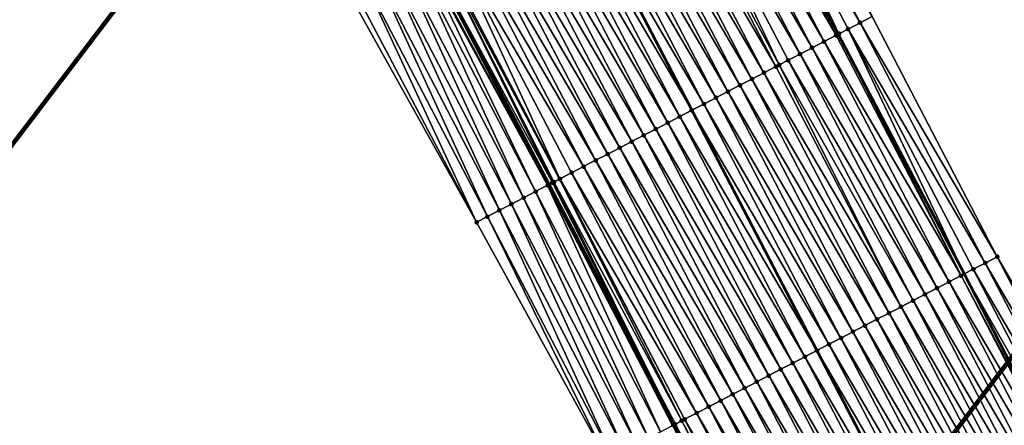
# Model space of a CAD drawing. Header units: feet. Extents: x 2010743 to 2022806, y 818705 to 837694.
# Tile 161 of 256: x 2012515 to 2012587, y 824821 to 824851. Entities that reach past the tile are written whole.
import ezdxf

# ---------------------------------------------------------------- set-up
doc = ezdxf.new("R2010")
doc.units = ezdxf.units.FT
doc.header["$MEASUREMENT"] = 0
for name, color, linetype, lineweight in [('EP_Travel Lane', 172, 'Continuous', 53), ('Notes', 102, 'Continuous', 100), ('Road Shots', 141, 'Continuous', 100), ('STRIPING', 60, 'Continuous', 53)]:
    doc.layers.add(name, color=color, linetype=linetype, lineweight=lineweight)
doc.layers.add('I-77-MM17-21_NB-Surface-Border', color=7, linetype='Continuous')
doc.layers.add('I-77-MM17-21_NB-Surface-TIN', color=7, linetype='Continuous')

msp = doc.modelspace()

# ---------------------------------------------------------------- linework, layer by layer
at = {"layer": 'EP_Travel Lane'}
for points in [[(2012433.337, 825068.864, 322.436), (2012442.586, 825051.133, 322.16), (2012451.834, 825033.402, 321.873), (2012461.082, 825015.671, 321.583), (2012470.331, 824997.94, 321.287), (2012479.579, 824980.209, 321.003), (2012488.828, 824962.479, 320.705), (2012498.076, 824944.748, 320.416), (2012507.324, 824927.017, 320.142), (2012516.573, 824909.286, 319.862), (2012521.187, 824900.471, 319.73), (2012525.841, 824891.601, 319.588), (2012535.134, 824873.893, 319.313), (2012544.426, 824856.185, 319.009), (2012553.698, 824838.48, 318.723), (2012562.969, 824820.76, 318.455), (2012572.204, 824803.02, 318.177)], [(2012542.512, 824911.591, 319.328), (2012547.166, 824902.721, 319.183), (2012556.459, 824885.013, 318.882), (2012565.752, 824867.306, 318.58), (2012575.041, 824849.586, 318.334), (2012584.324, 824831.873, 318.057), (2012593.469, 824814.092, 317.762)]]:
    msp.add_polyline3d(points, dxfattribs=at)
at = {"layer": 'I-77-MM17-21_NB-Surface-Border', "color": 3, "linetype": 'Continuous', "lineweight": -3}
for points in [[(2012557.969, 824818.162, 318.305), (2012548.348, 824835.7, 318.571), (2012538.621, 824853.163, 318.844), (2012528.676, 824870.531, 319.109), (2012519.034, 824888.057, 319.368), (2012513.266, 824896.348, 319.453), (2012501.159, 824923.788, 319.969), (2012491.876, 824941.501, 320.252), (2012482.593, 824959.215, 320.492), (2012473.311, 824976.928, 320.774), (2012464.221, 824994.742, 321.049), (2012455.423, 825012.709, 321.342), (2012446.641, 825030.684, 321.658), (2012437.383, 825048.41, 321.942), (2012427.876, 825066.006, 322.226)], [(2012551.593, 824905.029, 319.133), (2012560.834, 824887.295, 318.824), (2012569.19, 824869.098, 318.523), (2012577.54, 824850.886, 318.299), (2012586.767, 824833.144, 318.019), (2012596.882, 824815.869, 317.681)]]:
    msp.add_polyline3d(points, dxfattribs=at)
at = {"layer": 'I-77-MM17-21_NB-Surface-TIN', "color": 128, "linetype": 'Continuous', "lineweight": -3}
for points in [[(2012576.653, 824850.424, 318.319), (2012567.416, 824868.174, 318.557), (2012566.53, 824867.711, 318.571)], [(2012576.653, 824850.424, 318.319), (2012577.54, 824850.886, 318.299), (2012567.416, 824868.174, 318.557)], [(2012574.878, 824849.501, 318.334), (2012565.643, 824867.249, 318.581), (2012564.756, 824866.787, 318.598)], [(2012574.878, 824849.501, 318.334), (2012565.752, 824867.306, 318.58), (2012565.643, 824867.249, 318.581)], [(2012575.092, 824849.612, 318.334), (2012566.53, 824867.711, 318.571), (2012565.752, 824867.306, 318.58)], [(2012575.092, 824849.612, 318.334), (2012565.752, 824867.306, 318.58), (2012575.041, 824849.586, 318.334)], [(2012574.878, 824849.501, 318.334), (2012575.041, 824849.586, 318.334), (2012565.752, 824867.306, 318.58)], [(2012575.092, 824849.612, 318.334), (2012575.765, 824849.963, 318.331), (2012566.53, 824867.711, 318.571)], [(2012575.765, 824849.963, 318.331), (2012576.653, 824850.424, 318.319), (2012566.53, 824867.711, 318.571)], [(2012573.991, 824849.04, 318.337), (2012564.756, 824866.787, 318.598), (2012563.869, 824866.324, 318.616)], [(2012573.991, 824849.04, 318.337), (2012574.878, 824849.501, 318.334), (2012564.756, 824866.787, 318.598)], [(2012572.217, 824848.117, 318.355), (2012562.983, 824865.862, 318.633), (2012562.096, 824865.4, 318.649)], [(2012573.104, 824848.578, 318.344), (2012563.869, 824866.324, 318.616), (2012562.983, 824865.862, 318.633)], [(2012572.217, 824848.117, 318.355), (2012573.104, 824848.578, 318.344), (2012562.983, 824865.862, 318.633)], [(2012573.104, 824848.578, 318.344), (2012573.991, 824849.04, 318.337), (2012563.869, 824866.324, 318.616)], [(2012570.683, 824847.319, 318.375), (2012562.096, 824865.4, 318.649), (2012561.209, 824864.937, 318.664)], [(2012570.683, 824847.319, 318.375), (2012571.33, 824847.655, 318.365), (2012562.096, 824865.4, 318.649)], [(2012571.33, 824847.655, 318.365), (2012572.217, 824848.117, 318.355), (2012562.096, 824865.4, 318.649)], [(2012569.556, 824846.732, 318.396), (2012560.323, 824864.475, 318.681), (2012559.436, 824864.013, 318.697)], [(2012570.443, 824847.194, 318.38), (2012561.209, 824864.937, 318.664), (2012560.323, 824864.475, 318.681)], [(2012569.556, 824846.732, 318.396), (2012570.443, 824847.194, 318.38), (2012560.323, 824864.475, 318.681)], [(2012570.443, 824847.194, 318.38), (2012570.683, 824847.319, 318.375), (2012561.209, 824864.937, 318.664)], [(2012568.668, 824846.27, 318.415), (2012559.436, 824864.013, 318.697), (2012558.549, 824863.55, 318.714)], [(2012568.668, 824846.27, 318.415), (2012569.556, 824846.732, 318.396), (2012559.436, 824864.013, 318.697)], [(2012566.894, 824845.347, 318.457), (2012557.663, 824863.088, 318.732), (2012556.776, 824862.625, 318.755)], [(2012567.781, 824845.809, 318.435), (2012558.549, 824863.55, 318.714), (2012557.663, 824863.088, 318.732)], [(2012566.894, 824845.347, 318.457), (2012567.781, 824845.809, 318.435), (2012557.663, 824863.088, 318.732)], [(2012567.781, 824845.809, 318.435), (2012568.668, 824846.27, 318.415), (2012558.549, 824863.55, 318.714)], [(2012555.889, 824862.163, 318.78), (2012555.003, 824861.7, 318.802), (2012565.12, 824844.424, 318.501)], [(2012566.007, 824844.885, 318.479), (2012556.776, 824862.625, 318.755), (2012555.889, 824862.163, 318.78)], [(2012566.007, 824844.885, 318.479), (2012555.889, 824862.163, 318.78), (2012565.12, 824844.424, 318.501)], [(2012566.007, 824844.885, 318.479), (2012566.894, 824845.347, 318.457), (2012556.776, 824862.625, 318.755)], [(2012554.116, 824861.238, 318.822), (2012564.233, 824843.962, 318.522), (2012555.003, 824861.7, 318.802)], [(2012565.12, 824844.424, 318.501), (2012555.003, 824861.7, 318.802), (2012564.233, 824843.962, 318.522)], [(2012562.459, 824843.039, 318.56), (2012553.229, 824860.776, 318.84), (2012552.343, 824860.313, 318.858)], [(2012563.346, 824843.5, 318.541), (2012554.116, 824861.238, 318.822), (2012553.229, 824860.776, 318.84)], [(2012562.459, 824843.039, 318.56), (2012563.346, 824843.5, 318.541), (2012553.229, 824860.776, 318.84)], [(2012563.346, 824843.5, 318.541), (2012564.233, 824843.962, 318.522), (2012554.116, 824861.238, 318.822)], [(2012561.572, 824842.577, 318.578), (2012552.343, 824860.313, 318.858), (2012551.456, 824859.851, 318.877)], [(2012561.572, 824842.577, 318.578), (2012562.459, 824843.039, 318.56), (2012552.343, 824860.313, 318.858)], [(2012559.798, 824841.654, 318.614), (2012550.569, 824859.389, 318.896), (2012549.683, 824858.926, 318.914)], [(2012560.685, 824842.116, 318.596), (2012551.456, 824859.851, 318.877), (2012550.569, 824859.389, 318.896)], [(2012559.798, 824841.654, 318.614), (2012560.685, 824842.116, 318.596), (2012550.569, 824859.389, 318.896)], [(2012560.685, 824842.116, 318.596), (2012561.572, 824842.577, 318.578), (2012551.456, 824859.851, 318.877)], [(2012558.911, 824841.192, 318.63), (2012549.683, 824858.926, 318.914), (2012548.796, 824858.464, 318.93)], [(2012558.911, 824841.192, 318.63), (2012559.798, 824841.654, 318.614), (2012549.683, 824858.926, 318.914)], [(2012557.137, 824840.269, 318.664), (2012547.909, 824858.001, 318.947), (2012547.022, 824857.539, 318.968)], [(2012558.024, 824840.731, 318.645), (2012548.796, 824858.464, 318.93), (2012547.909, 824858.001, 318.947)], [(2012557.137, 824840.269, 318.664), (2012558.024, 824840.731, 318.645), (2012547.909, 824858.001, 318.947)], [(2012558.024, 824840.731, 318.645), (2012558.911, 824841.192, 318.63), (2012548.796, 824858.464, 318.93)], [(2012554.504, 824838.899, 318.723), (2012546.136, 824857.077, 318.987), (2012545.249, 824856.614, 319.002)], [(2012556.25, 824839.807, 318.686), (2012547.022, 824857.539, 318.968), (2012546.136, 824857.077, 318.987)], [(2012554.504, 824838.899, 318.723), (2012555.362, 824839.346, 318.707), (2012546.136, 824857.077, 318.987)], [(2012555.362, 824839.346, 318.707), (2012556.25, 824839.807, 318.686), (2012546.136, 824857.077, 318.987)], [(2012556.25, 824839.807, 318.686), (2012557.137, 824840.269, 318.664), (2012547.022, 824857.539, 318.968)], [(2012553.943, 824838.607, 318.725), (2012545.087, 824856.53, 319.004), (2012544.426, 824856.185, 319.009)], [(2012554.475, 824838.884, 318.723), (2012545.249, 824856.614, 319.002), (2012545.087, 824856.53, 319.004)], [(2012553.943, 824838.607, 318.725), (2012554.058, 824838.667, 318.725), (2012545.087, 824856.53, 319.004)], [(2012554.058, 824838.667, 318.725), (2012554.475, 824838.884, 318.723), (2012545.087, 824856.53, 319.004)], [(2012554.475, 824838.884, 318.723), (2012554.504, 824838.899, 318.723), (2012545.249, 824856.614, 319.002)], [(2012551.814, 824837.5, 318.683), (2012543.476, 824855.69, 319.005), (2012542.589, 824855.228, 318.98)], [(2012552.701, 824837.962, 318.705), (2012544.016, 824855.972, 319.01), (2012543.476, 824855.69, 319.005)], [(2012551.814, 824837.5, 318.683), (2012552.701, 824837.962, 318.705), (2012543.476, 824855.69, 319.005)], [(2012553.588, 824838.423, 318.722), (2012544.108, 824856.019, 319.011), (2012544.016, 824855.972, 319.01)], [(2012552.701, 824837.962, 318.705), (2012553.588, 824838.423, 318.722), (2012544.016, 824855.972, 319.01)], [(2012553.588, 824838.423, 318.722), (2012544.362, 824856.152, 319.01), (2012544.108, 824856.019, 319.011)], [(2012553.588, 824838.423, 318.722), (2012544.426, 824856.185, 319.009), (2012544.362, 824856.152, 319.01)], [(2012553.943, 824838.607, 318.725), (2012544.426, 824856.185, 319.009), (2012553.698, 824838.48, 318.723)], [(2012553.588, 824838.423, 318.722), (2012553.698, 824838.48, 318.723), (2012544.426, 824856.185, 319.009)], [(2012550.926, 824837.039, 318.658), (2012542.589, 824855.228, 318.98), (2012541.702, 824854.766, 318.949)], [(2012550.926, 824837.039, 318.658), (2012551.814, 824837.5, 318.683), (2012542.589, 824855.228, 318.98)], [(2012549.151, 824836.117, 318.6), (2012540.815, 824854.305, 318.917), (2012539.928, 824853.843, 318.89)], [(2012550.039, 824836.578, 318.631), (2012541.702, 824854.766, 318.949), (2012540.815, 824854.305, 318.917)], [(2012549.151, 824836.117, 318.6), (2012550.039, 824836.578, 318.631), (2012540.815, 824854.305, 318.917)], [(2012550.039, 824836.578, 318.631), (2012550.926, 824837.039, 318.658), (2012541.702, 824854.766, 318.949)], [(2012538.621, 824853.163, 318.844), (2012548.348, 824835.7, 318.571), (2012539.041, 824853.381, 318.86)], [(2012539.041, 824853.381, 318.86), (2012548.348, 824835.7, 318.571), (2012539.928, 824853.843, 318.89)], [(2012549.151, 824836.117, 318.6), (2012539.928, 824853.843, 318.89), (2012548.348, 824835.7, 318.571)], [(2012586.767, 824833.144, 318.019), (2012577.54, 824850.886, 318.299), (2012576.653, 824850.424, 318.319)], [(2012575.092, 824849.612, 318.334), (2012584.324, 824831.873, 318.057), (2012575.765, 824849.963, 318.331)], [(2012585.88, 824832.682, 318.039), (2012576.653, 824850.424, 318.319), (2012575.765, 824849.963, 318.331)], [(2012584.993, 824832.221, 318.053), (2012575.765, 824849.963, 318.331), (2012584.324, 824831.873, 318.057)], [(2012584.993, 824832.221, 318.053), (2012585.88, 824832.682, 318.039), (2012575.765, 824849.963, 318.331)], [(2012585.88, 824832.682, 318.039), (2012586.767, 824833.144, 318.019), (2012576.653, 824850.424, 318.319)], [(2012583.218, 824831.298, 318.064), (2012573.991, 824849.04, 318.337), (2012573.104, 824848.578, 318.344)], [(2012584.106, 824831.759, 318.058), (2012574.878, 824849.501, 318.334), (2012573.991, 824849.04, 318.337)], [(2012583.218, 824831.298, 318.064), (2012584.106, 824831.759, 318.058), (2012573.991, 824849.04, 318.337)], [(2012584.106, 824831.759, 318.058), (2012575.041, 824849.586, 318.334), (2012574.878, 824849.501, 318.334)], [(2012575.092, 824849.612, 318.334), (2012575.041, 824849.586, 318.334), (2012584.324, 824831.873, 318.057)], [(2012584.106, 824831.759, 318.058), (2012584.324, 824831.873, 318.057), (2012575.041, 824849.586, 318.334)], [(2012582.331, 824830.836, 318.078), (2012573.104, 824848.578, 318.344), (2012572.217, 824848.117, 318.355)], [(2012582.331, 824830.836, 318.078), (2012583.218, 824831.298, 318.064), (2012573.104, 824848.578, 318.344)], [(2012580.557, 824829.913, 318.105), (2012571.33, 824847.655, 318.365), (2012570.683, 824847.319, 318.375)], [(2012581.444, 824830.374, 318.092), (2012572.217, 824848.117, 318.355), (2012571.33, 824847.655, 318.365)], [(2012580.557, 824829.913, 318.105), (2012581.444, 824830.374, 318.092), (2012571.33, 824847.655, 318.365)], [(2012581.444, 824830.374, 318.092), (2012582.331, 824830.836, 318.078), (2012572.217, 824848.117, 318.355)], [(2012579.67, 824829.451, 318.12), (2012570.443, 824847.194, 318.38), (2012569.556, 824846.732, 318.396)], [(2012579.67, 824829.451, 318.12), (2012570.683, 824847.319, 318.375), (2012570.443, 824847.194, 318.38)], [(2012580.557, 824829.913, 318.105), (2012570.683, 824847.319, 318.375), (2012579.67, 824829.451, 318.12)], [(2012577.896, 824828.528, 318.153), (2012568.668, 824846.27, 318.415), (2012567.781, 824845.809, 318.435)], [(2012578.783, 824828.99, 318.137), (2012569.556, 824846.732, 318.396), (2012568.668, 824846.27, 318.415)], [(2012577.896, 824828.528, 318.153), (2012578.783, 824828.99, 318.137), (2012568.668, 824846.27, 318.415)], [(2012578.783, 824828.99, 318.137), (2012579.67, 824829.451, 318.12), (2012569.556, 824846.732, 318.396)], [(2012577.009, 824828.067, 318.169), (2012567.781, 824845.809, 318.435), (2012566.894, 824845.347, 318.457)], [(2012577.009, 824828.067, 318.169), (2012577.896, 824828.528, 318.153), (2012567.781, 824845.809, 318.435)], [(2012575.235, 824827.143, 318.212), (2012566.007, 824844.885, 318.479), (2012565.12, 824844.424, 318.501)], [(2012576.122, 824827.605, 318.189), (2012566.894, 824845.347, 318.457), (2012566.007, 824844.885, 318.479)], [(2012575.235, 824827.143, 318.212), (2012576.122, 824827.605, 318.189), (2012566.007, 824844.885, 318.479)], [(2012576.122, 824827.605, 318.189), (2012577.009, 824828.067, 318.169), (2012566.894, 824845.347, 318.457)], [(2012563.346, 824843.5, 318.541), (2012573.461, 824826.22, 318.255), (2012564.233, 824843.962, 318.522)], [(2012574.348, 824826.682, 318.236), (2012565.12, 824844.424, 318.501), (2012564.233, 824843.962, 318.522)], [(2012574.348, 824826.682, 318.236), (2012564.233, 824843.962, 318.522), (2012573.461, 824826.22, 318.255)], [(2012574.348, 824826.682, 318.236), (2012575.235, 824827.143, 318.212), (2012565.12, 824844.424, 318.501)], [(2012572.573, 824825.758, 318.27), (2012563.346, 824843.5, 318.541), (2012562.459, 824843.039, 318.56)], [(2012572.573, 824825.758, 318.27), (2012573.461, 824826.22, 318.255), (2012563.346, 824843.5, 318.541)], [(2012570.799, 824824.835, 318.312), (2012561.572, 824842.577, 318.578), (2012560.685, 824842.116, 318.596)], [(2012571.686, 824825.297, 318.289), (2012562.459, 824843.039, 318.56), (2012561.572, 824842.577, 318.578)], [(2012570.799, 824824.835, 318.312), (2012571.686, 824825.297, 318.289), (2012561.572, 824842.577, 318.578)], [(2012571.686, 824825.297, 318.289), (2012572.573, 824825.758, 318.27), (2012562.459, 824843.039, 318.56)], [(2012569.912, 824824.373, 318.327), (2012560.685, 824842.116, 318.596), (2012559.798, 824841.654, 318.614)], [(2012569.912, 824824.373, 318.327), (2012570.799, 824824.835, 318.312), (2012560.685, 824842.116, 318.596)], [(2012568.138, 824823.45, 318.365), (2012558.911, 824841.192, 318.63), (2012558.024, 824840.731, 318.645)], [(2012569.025, 824823.912, 318.343), (2012559.798, 824841.654, 318.614), (2012558.911, 824841.192, 318.63)], [(2012568.138, 824823.45, 318.365), (2012569.025, 824823.912, 318.343), (2012558.911, 824841.192, 318.63)], [(2012569.025, 824823.912, 318.343), (2012569.912, 824824.373, 318.327), (2012559.798, 824841.654, 318.614)], [(2012567.251, 824822.988, 318.385), (2012558.024, 824840.731, 318.645), (2012557.137, 824840.269, 318.664)], [(2012567.251, 824822.988, 318.385), (2012568.138, 824823.45, 318.365), (2012558.024, 824840.731, 318.645)], [(2012565.477, 824822.065, 318.413), (2012556.25, 824839.807, 318.686), (2012555.362, 824839.346, 318.707)], [(2012566.364, 824822.527, 318.398), (2012557.137, 824840.269, 318.664), (2012556.25, 824839.807, 318.686)], [(2012565.477, 824822.065, 318.413), (2012566.364, 824822.527, 318.398), (2012556.25, 824839.807, 318.686)], [(2012566.364, 824822.527, 318.398), (2012567.251, 824822.988, 318.385), (2012557.137, 824840.269, 318.664)], [(2012563.486, 824821.03, 318.452), (2012554.475, 824838.884, 318.723), (2012554.058, 824838.667, 318.725)], [(2012563.703, 824821.142, 318.449), (2012554.504, 824838.899, 318.723), (2012554.475, 824838.884, 318.723)], [(2012563.486, 824821.03, 318.452), (2012563.703, 824821.142, 318.449), (2012554.475, 824838.884, 318.723)], [(2012564.59, 824821.604, 318.432), (2012555.362, 824839.346, 318.707), (2012554.504, 824838.899, 318.723)], [(2012563.703, 824821.142, 318.449), (2012564.59, 824821.604, 318.432), (2012554.504, 824838.899, 318.723)], [(2012564.59, 824821.604, 318.432), (2012565.477, 824822.065, 318.413), (2012555.362, 824839.346, 318.707)], [(2012561.928, 824820.219, 318.443), (2012553.588, 824838.423, 318.722), (2012552.701, 824837.962, 318.705)], [(2012562.876, 824820.712, 318.455), (2012553.698, 824838.48, 318.723), (2012553.588, 824838.423, 318.722)], [(2012561.928, 824820.219, 318.443), (2012562.815, 824820.681, 318.455), (2012553.588, 824838.423, 318.722)], [(2012562.815, 824820.681, 318.455), (2012562.876, 824820.712, 318.455), (2012553.588, 824838.423, 318.722)], [(2012562.984, 824820.768, 318.455), (2012553.943, 824838.607, 318.725), (2012553.698, 824838.48, 318.723)], [(2012562.984, 824820.768, 318.455), (2012553.698, 824838.48, 318.723), (2012562.969, 824820.76, 318.455)], [(2012562.876, 824820.712, 318.455), (2012562.969, 824820.76, 318.455), (2012553.698, 824838.48, 318.723)], [(2012562.984, 824820.768, 318.455), (2012554.058, 824838.667, 318.725), (2012553.943, 824838.607, 318.725)], [(2012562.984, 824820.768, 318.455), (2012563.486, 824821.03, 318.452), (2012554.058, 824838.667, 318.725)], [(2012560.153, 824819.297, 318.388), (2012551.814, 824837.5, 318.683), (2012550.926, 824837.039, 318.658)], [(2012561.041, 824819.758, 318.418), (2012552.701, 824837.962, 318.705), (2012551.814, 824837.5, 318.683)], [(2012560.153, 824819.297, 318.388), (2012561.041, 824819.758, 318.418), (2012551.814, 824837.5, 318.683)], [(2012561.041, 824819.758, 318.418), (2012561.928, 824820.219, 318.443), (2012552.701, 824837.962, 318.705)], [(2012559.266, 824818.836, 318.356), (2012550.926, 824837.039, 318.658), (2012550.039, 824836.578, 318.631)], [(2012559.266, 824818.836, 318.356), (2012560.153, 824819.297, 318.388), (2012550.926, 824837.039, 318.658)], [(2012557.969, 824818.162, 318.305), (2012549.151, 824836.117, 318.6), (2012548.348, 824835.7, 318.571)], [(2012558.379, 824818.375, 318.32), (2012550.039, 824836.578, 318.631), (2012549.151, 824836.117, 318.6)], [(2012558.379, 824818.375, 318.32), (2012549.151, 824836.117, 318.6), (2012557.969, 824818.162, 318.305)], [(2012558.379, 824818.375, 318.32), (2012559.266, 824818.836, 318.356), (2012550.039, 824836.578, 318.631)], [(2012595.995, 824815.407, 317.705), (2012586.767, 824833.144, 318.019), (2012585.88, 824832.682, 318.039)], [(2012595.995, 824815.407, 317.705), (2012596.882, 824815.869, 317.681), (2012586.767, 824833.144, 318.019)], [(2012595.109, 824814.945, 317.732), (2012585.88, 824832.682, 318.039), (2012584.993, 824832.221, 318.053)], [(2012595.995, 824815.407, 317.705), (2012585.88, 824832.682, 318.039), (2012595.109, 824814.945, 317.732)], [(2012593.335, 824814.021, 317.764), (2012584.106, 824831.759, 318.058), (2012583.218, 824831.298, 318.064)], [(2012584.106, 824831.759, 318.058), (2012593.469, 824814.092, 317.762), (2012584.324, 824831.873, 318.057)], [(2012593.335, 824814.021, 317.764), (2012593.469, 824814.092, 317.762), (2012584.106, 824831.759, 318.058)], [(2012594.222, 824814.483, 317.752), (2012584.993, 824832.221, 318.053), (2012584.324, 824831.873, 318.057)], [(2012594.222, 824814.483, 317.752), (2012584.324, 824831.873, 318.057), (2012593.469, 824814.092, 317.762)], [(2012594.222, 824814.483, 317.752), (2012595.109, 824814.945, 317.732), (2012584.993, 824832.221, 318.053)], [(2012592.448, 824813.56, 317.775), (2012583.218, 824831.298, 318.064), (2012582.331, 824830.836, 318.078)], [(2012592.448, 824813.56, 317.775), (2012593.335, 824814.021, 317.764), (2012583.218, 824831.298, 318.064)], [(2012590.673, 824812.636, 317.801), (2012581.444, 824830.374, 318.092), (2012580.557, 824829.913, 318.105)], [(2012591.56, 824813.098, 317.788), (2012582.331, 824830.836, 318.078), (2012581.444, 824830.374, 318.092)], [(2012590.673, 824812.636, 317.801), (2012591.56, 824813.098, 317.788), (2012581.444, 824830.374, 318.092)], [(2012591.56, 824813.098, 317.788), (2012592.448, 824813.56, 317.775), (2012582.331, 824830.836, 318.078)], [(2012588.899, 824811.713, 317.833), (2012579.67, 824829.451, 318.12), (2012578.783, 824828.99, 318.137)], [(2012589.786, 824812.175, 317.816), (2012580.557, 824829.913, 318.105), (2012579.67, 824829.451, 318.12)], [(2012588.899, 824811.713, 317.833), (2012589.786, 824812.175, 317.816), (2012579.67, 824829.451, 318.12)], [(2012589.786, 824812.175, 317.816), (2012590.673, 824812.636, 317.801), (2012580.557, 824829.913, 318.105)], [(2012588.013, 824811.251, 317.849), (2012578.783, 824828.99, 318.137), (2012577.896, 824828.528, 318.153)], [(2012588.013, 824811.251, 317.849), (2012588.899, 824811.713, 317.833), (2012578.783, 824828.99, 318.137)], [(2012586.239, 824810.327, 317.88), (2012577.009, 824828.067, 318.169), (2012576.122, 824827.605, 318.189)], [(2012587.126, 824810.789, 317.865), (2012577.896, 824828.528, 318.153), (2012577.009, 824828.067, 318.169)], [(2012586.239, 824810.327, 317.88), (2012587.126, 824810.789, 317.865), (2012577.009, 824828.067, 318.169)], [(2012587.126, 824810.789, 317.865), (2012588.013, 824811.251, 317.849), (2012577.896, 824828.528, 318.153)], [(2012585.352, 824809.866, 317.9), (2012576.122, 824827.605, 318.189), (2012575.235, 824827.143, 318.212)], [(2012585.352, 824809.866, 317.9), (2012586.239, 824810.327, 317.88), (2012576.122, 824827.605, 318.189)], [(2012583.578, 824808.942, 317.947), (2012574.348, 824826.682, 318.236), (2012573.461, 824826.22, 318.255)], [(2012584.465, 824809.404, 317.922), (2012575.235, 824827.143, 318.212), (2012574.348, 824826.682, 318.236)], [(2012583.578, 824808.942, 317.947), (2012584.465, 824809.404, 317.922), (2012574.348, 824826.682, 318.236)], [(2012584.465, 824809.404, 317.922), (2012585.352, 824809.866, 317.9), (2012575.235, 824827.143, 318.212)], [(2012572.573, 824825.758, 318.27), (2012582.691, 824808.48, 317.967), (2012573.461, 824826.22, 318.255)], [(2012583.578, 824808.942, 317.947), (2012573.461, 824826.22, 318.255), (2012582.691, 824808.48, 317.967)], [(2012580.917, 824807.556, 317.999), (2012571.686, 824825.297, 318.289), (2012570.799, 824824.835, 318.312)], [(2012581.804, 824808.018, 317.985), (2012572.573, 824825.758, 318.27), (2012571.686, 824825.297, 318.289)], [(2012580.917, 824807.556, 317.999), (2012581.804, 824808.018, 317.985), (2012571.686, 824825.297, 318.289)], [(2012581.804, 824808.018, 317.985), (2012582.691, 824808.48, 317.967), (2012572.573, 824825.758, 318.27)], [(2012579.143, 824806.633, 318.032), (2012569.912, 824824.373, 318.327), (2012569.025, 824823.912, 318.343)], [(2012580.03, 824807.095, 318.015), (2012570.799, 824824.835, 318.312), (2012569.912, 824824.373, 318.327)], [(2012579.143, 824806.633, 318.032), (2012580.03, 824807.095, 318.015), (2012569.912, 824824.373, 318.327)], [(2012580.03, 824807.095, 318.015), (2012580.917, 824807.556, 317.999), (2012570.799, 824824.835, 318.312)], [(2012578.256, 824806.171, 318.057), (2012569.025, 824823.912, 318.343), (2012568.138, 824823.45, 318.365)], [(2012578.256, 824806.171, 318.057), (2012579.143, 824806.633, 318.032), (2012569.025, 824823.912, 318.343)], [(2012576.482, 824805.247, 318.094), (2012567.251, 824822.988, 318.385), (2012566.364, 824822.527, 318.398)], [(2012577.369, 824805.709, 318.077), (2012568.138, 824823.45, 318.365), (2012567.251, 824822.988, 318.385)], [(2012576.482, 824805.247, 318.094), (2012577.369, 824805.709, 318.077), (2012567.251, 824822.988, 318.385)], [(2012577.369, 824805.709, 318.077), (2012578.256, 824806.171, 318.057), (2012568.138, 824823.45, 318.365)], [(2012575.595, 824804.785, 318.113), (2012566.364, 824822.527, 318.398), (2012565.477, 824822.065, 318.413)], [(2012575.595, 824804.785, 318.113), (2012576.482, 824805.247, 318.094), (2012566.364, 824822.527, 318.398)], [(2012573.821, 824803.862, 318.151), (2012564.59, 824821.604, 318.432), (2012563.703, 824821.142, 318.449)], [(2012574.708, 824804.324, 318.131), (2012565.477, 824822.065, 318.413), (2012564.59, 824821.604, 318.432)], [(2012573.821, 824803.862, 318.151), (2012574.708, 824804.324, 318.131), (2012564.59, 824821.604, 318.432)], [(2012574.708, 824804.324, 318.131), (2012575.595, 824804.785, 318.113), (2012565.477, 824822.065, 318.413)], [(2012572.047, 824802.938, 318.179), (2012562.876, 824820.712, 318.455), (2012562.815, 824820.681, 318.455)], [(2012562.876, 824820.712, 318.455), (2012572.204, 824803.02, 318.177), (2012562.969, 824820.76, 318.455)], [(2012572.047, 824802.938, 318.179), (2012572.204, 824803.02, 318.177), (2012562.876, 824820.712, 318.455)], [(2012562.984, 824820.768, 318.455), (2012562.969, 824820.76, 318.455), (2012572.204, 824803.02, 318.177)], [(2012572.475, 824803.161, 318.175), (2012563.486, 824821.03, 318.452), (2012562.984, 824820.768, 318.455)], [(2012572.475, 824803.161, 318.175), (2012562.984, 824820.768, 318.455), (2012572.204, 824803.02, 318.177)], [(2012572.934, 824803.4, 318.169), (2012563.703, 824821.142, 318.449), (2012563.486, 824821.03, 318.452)], [(2012572.475, 824803.161, 318.175), (2012572.934, 824803.4, 318.169), (2012563.486, 824821.03, 318.452)], [(2012572.934, 824803.4, 318.169), (2012573.821, 824803.862, 318.151), (2012563.703, 824821.142, 318.449)]]:
    msp.add_3dface(points, dxfattribs=at)
at = {"layer": 'Notes'}
for p, q in [((2012432.629, 824734.62), (2012584.424, 824933.733)), ((2012471.887, 824673.566), (2012623.864, 824872.985))]:
    msp.add_line(p, q, dxfattribs=at)
at = {"layer": 'Road Shots', "lineweight": 100}
for p in [(2012575.765, 824849.963, 318.331), (2012576.653, 824850.424, 318.319), (2012573.991, 824849.04, 318.337), (2012574.878, 824849.501, 318.334), (2012575.092, 824849.612, 318.334), (2012573.104, 824848.578, 318.344), (2012571.33, 824847.655, 318.365), (2012572.217, 824848.117, 318.355), (2012570.443, 824847.194, 318.38), (2012570.683, 824847.319, 318.375), (2012568.668, 824846.27, 318.415), (2012569.556, 824846.732, 318.396), (2012567.781, 824845.809, 318.435), (2012566.007, 824844.885, 318.479), (2012566.894, 824845.347, 318.457), (2012564.233, 824843.962, 318.522), (2012565.12, 824844.424, 318.501), (2012563.346, 824843.5, 318.541), (2012561.572, 824842.577, 318.578), (2012562.459, 824843.039, 318.56), (2012560.685, 824842.116, 318.596), (2012558.911, 824841.192, 318.63), (2012559.798, 824841.654, 318.614), (2012558.024, 824840.731, 318.645), (2012556.25, 824839.807, 318.686), (2012557.137, 824840.269, 318.664), (2012554.475, 824838.884, 318.723), (2012554.504, 824838.899, 318.723), (2012555.362, 824839.346, 318.707), (2012553.588, 824838.423, 318.722), (2012553.943, 824838.607, 318.725), (2012554.058, 824838.667, 318.725), (2012551.814, 824837.5, 318.683), (2012552.701, 824837.962, 318.705), (2012550.926, 824837.039, 318.658), (2012549.151, 824836.117, 318.6), (2012550.039, 824836.578, 318.631), (2012548.348, 824835.7, 318.571), (2012586.767, 824833.144, 318.019), (2012585.88, 824832.682, 318.039), (2012584.106, 824831.759, 318.058), (2012584.993, 824832.221, 318.053), (2012583.218, 824831.298, 318.064), (2012581.444, 824830.374, 318.092), (2012582.331, 824830.836, 318.078), (2012579.67, 824829.451, 318.12), (2012580.557, 824829.913, 318.105), (2012578.783, 824828.99, 318.137), (2012577.009, 824828.067, 318.169), (2012577.896, 824828.528, 318.153), (2012576.122, 824827.605, 318.189), (2012574.348, 824826.682, 318.236), (2012575.235, 824827.143, 318.212), (2012573.46, 824826.22, 318.255), (2012571.686, 824825.297, 318.289), (2012572.573, 824825.758, 318.27), (2012569.912, 824824.373, 318.327), (2012570.799, 824824.835, 318.312), (2012569.025, 824823.912, 318.343), (2012567.251, 824822.988, 318.385), (2012568.138, 824823.45, 318.365), (2012566.364, 824822.527, 318.398), (2012564.59, 824821.604, 318.432), (2012565.477, 824822.065, 318.413), (2012562.876, 824820.712, 318.455), (2012562.984, 824820.768, 318.455), (2012563.486, 824821.03, 318.452), (2012563.703, 824821.142, 318.449)]:
    msp.add_point(p, dxfattribs=at)
at = {"layer": 'STRIPING'}
msp.add_polyline3d([(2012443.728, 825074.312, 322.279), (2012453.011, 825056.599, 321.998), (2012462.293, 825038.886, 321.691), (2012471.575, 825021.173, 321.384), (2012480.858, 825003.46, 321.083), (2012490.14, 824985.747, 320.81), (2012499.423, 824968.034, 320.505), (2012508.705, 824950.321, 320.215), (2012517.988, 824932.608, 319.935), (2012527.27, 824914.895, 319.651), (2012531.889, 824906.052, 319.525), (2012536.519, 824897.169, 319.38), (2012545.761, 824879.435, 319.091), (2012555.003, 824861.7, 318.802), (2012564.233, 824843.962, 318.522), (2012573.461, 824826.22, 318.255), (2012582.691, 824808.48, 317.967)], dxfattribs=at)

doc.saveas('drawing.dxf')
